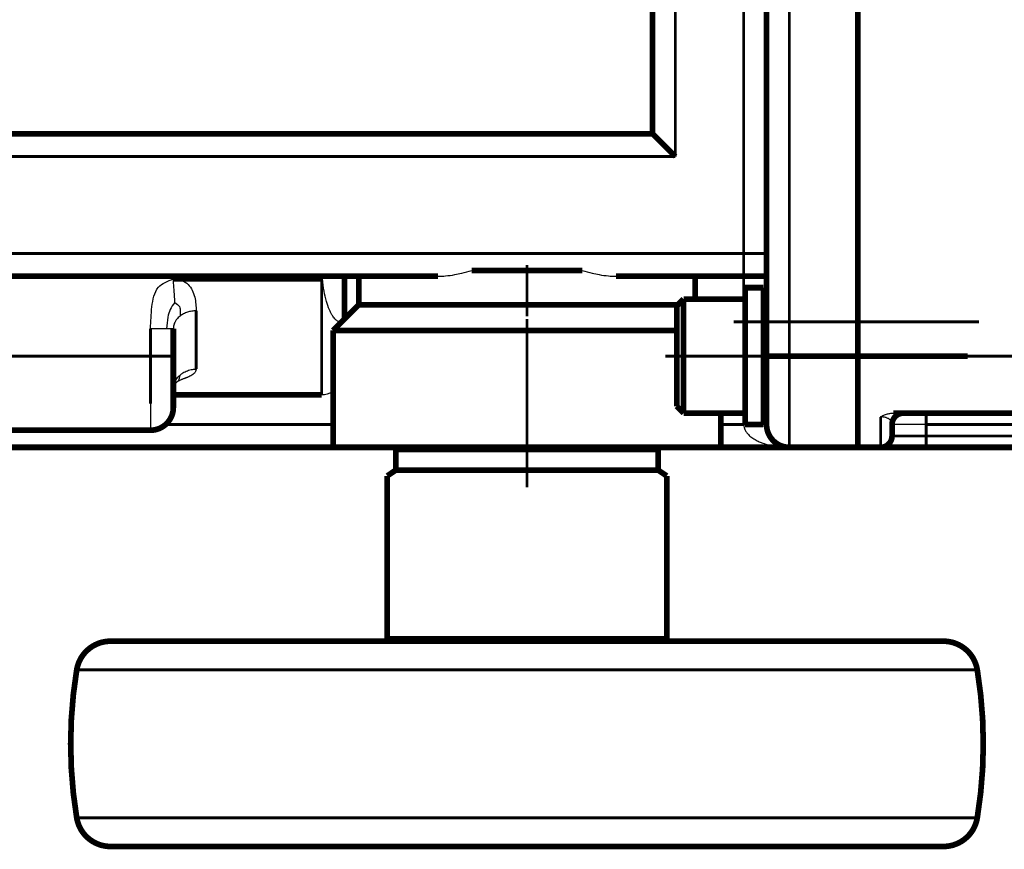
# Model space of a CAD drawing. Header units: inches. Extents: x -736 to 556, y -285 to 278.
# Tile 7 of 26: x -258 to -172, y -278 to -205. Entities that reach past the tile are written whole.
import ezdxf

# ---------------------------------------------------------------- set-up
doc = ezdxf.new("R2010")
doc.units = ezdxf.units.IN
doc.linetypes.add('DOT_CENTER', pattern=[14, 12, -1, 0, -1])
doc.layers.add('1', color=7, linetype='Continuous')

# ---------------------------------------------------------------- blocks, each defined once
blk = doc.blocks.new('1400040010_020_030_040_Ritzelverstellwelle__131', base_point=(-218.749, -260.248))
at = {"color": 7, "linetype": 'Continuous', "const_width": 0.5}
for points in [[(-213.999, -244.998), (-216.099, -244.998)], [(-211.899, -244.998), (-213.999, -244.998)], [(-209.499, -259.998), (-218.499, -259.998)]]:
    blk.add_lwpolyline(points, dxfattribs=at)
blk = doc.blocks.new('1400040050_04_Deckel__132', base_point=(-231.249, -243.248))
at = {"color": 7, "linetype": 'Continuous', "const_width": 0.5}
for points in [[(-228.749, -230.498), (-228.749, -227.998)], [(-213.999, -227.498), (-218.845, -227.498)], [(-209.153, -227.498), (-213.999, -227.498)], [(-199.249, -229.998), (-199.249, -227.998)], [(-228.749, -230.498), (-230.999, -232.748)], [(-213.999, -230.498), (-228.749, -230.498)], [(-200.774, -230.498), (-213.999, -230.498)], [(-213.999, -232.748), (-230.999, -232.748)], [(-230.999, -242.998), (-230.999, -232.748)], [(-200.874, -232.748), (-213.999, -232.748)], [(-196.999, -242.998), (-196.999, -239.998)], [(-229.999, -242.998), (-230.999, -242.998)], [(-229.989, -242.998), (-229.999, -242.998)], [(-222.999, -242.998), (-229.989, -242.998)], [(-218.999, -242.998), (-222.999, -242.998)], [(-213.999, -242.998), (-218.999, -242.998)], [(-208.999, -242.998), (-213.999, -242.998)], [(-204.999, -242.998), (-208.999, -242.998)], [(-196.999, -242.998), (-204.999, -242.998)]]:
    blk.add_lwpolyline(points, dxfattribs=at)
at = {"layer": '1', "color": 30, "linetype": 'DOT_CENTER', "const_width": 0.25}
blk.add_lwpolyline([(-213.999, -231.498), (-213.999, -226.998)], dxfattribs=at)
blk = doc.blocks.new('1935101005_elesa_speichenhandrad_gn_522_80_k10_a_2_03__133', base_point=(-254.249, -278.248))
at = {"color": 7, "linetype": 'Continuous', "const_width": 0.5}
for points in [[(-222.999, -243.198), (-225.499, -243.198)], [(-225.499, -244.998), (-225.499, -243.198)], [(-222.999, -243.198), (-222.999, -242.998)], [(-218.999, -242.998), (-222.999, -242.998)], [(-204.999, -243.198), (-222.999, -243.198)], [(-213.999, -242.998), (-218.999, -242.998)], [(-208.999, -242.998), (-213.999, -242.998)], [(-204.999, -242.998), (-208.999, -242.998)], [(-204.999, -243.198), (-204.999, -242.998)], [(-202.499, -243.198), (-204.999, -243.198)], [(-202.499, -244.998), (-202.499, -243.198)], [(-225.499, -244.998), (-226.248, -245.503)], [(-216.099, -244.998), (-225.499, -244.998)], [(-213.999, -244.998), (-216.099, -244.998)], [(-211.899, -244.998), (-213.999, -244.998)], [(-202.499, -244.998), (-211.899, -244.998)], [(-202.499, -244.998), (-201.75, -245.503)], [(-226.248, -245.503), (-226.248, -259.656)], [(-201.75, -259.656), (-201.75, -245.503)], [(-226.248, -259.998), (-250.509, -259.998)], [(-226.248, -259.998), (-226.248, -259.656)], [(-218.499, -259.998), (-226.248, -259.998)], [(-209.499, -259.998), (-218.499, -259.998)], [(-201.75, -259.998), (-209.499, -259.998)], [(-201.75, -259.656), (-201.75, -259.998)], [(-177.489, -259.998), (-201.75, -259.998)], [(-177.489, -277.998), (-250.509, -277.998)]]:
    blk.add_lwpolyline(points, dxfattribs=at)
for points in [[(-250.509, -259.998, 0.367273), (-253.469, -262.511, 0.367273)], [(-174.528, -262.511, 0.367273), (-177.489, -259.998, 0.367273)], [(-253.469, -262.511, 0.040743), (-253.999, -268.998, 0.040743)], [(-173.999, -268.998, 0.040743), (-174.528, -262.511, 0.040743)], [(-253.999, -268.998, 0.040743), (-253.469, -275.484, 0.040743)], [(-174.528, -275.484, 0.040743), (-173.999, -268.998, 0.040743)], [(-253.469, -275.484, 0.367273), (-250.509, -277.998, 0.367273)], [(-177.489, -277.998, 0.367273), (-174.528, -275.484, 0.367273)]]:
    blk.add_lwpolyline(points, format="xyb", dxfattribs=at)
at = {"color": 124, "linetype": 'Continuous', "const_width": 0.25}
for points in [[(-201.75, -259.656), (-226.248, -259.656)], [(-174.528, -262.511), (-253.469, -262.511)], [(-174.528, -275.484), (-253.469, -275.484)]]:
    blk.add_lwpolyline(points, dxfattribs=at)
at = {"layer": '1', "color": 30, "linetype": 'DOT_CENTER', "const_width": 0.25}
blk.add_lwpolyline([(-213.999, -246.503), (-213.999, -231.748)], dxfattribs=at)
blk = doc.blocks.new('1935101005_elesa_speichenhandrad_gn_522_80_k10_a_2_03__134', base_point=(-254.249, -278.248))
blk.add_blockref('1935101005_elesa_speichenhandrad_gn_522_80_k10_a_2_03__133', (-254.249, -278.248))
blk = doc.blocks.new('1402040010_R4_Handradverstellung_3__135', base_point=(-254.249, -278.248))
for name, p in [('1400040050_04_Deckel__132', (-231.249, -243.248)), ('1935101005_elesa_speichenhandrad_gn_522_80_k10_a_2_03__134', (-254.249, -278.248)), ('1400040010_020_030_040_Ritzelverstellwelle__131', (-218.749, -260.248))]:
    blk.add_blockref(name, p)
blk = doc.blocks.new('Schraube_M_6x20_DIN_912_4_2__147', base_point=(-201.124, -240.248))
at = {"color": 7, "linetype": 'Continuous', "const_width": 0.5}
for points in [[(-194.874, -228.998), (-194.874, -229.998)], [(-194.874, -228.998), (-193.274, -228.998)], [(-200.874, -230.598), (-200.874, -230.821)], [(-200.274, -229.998), (-200.274, -230.252)], [(-200.274, -230.252), (-200.274, -239.998)], [(-194.874, -229.998), (-194.874, -230.252)], [(-194.874, -230.252), (-194.874, -231.998)], [(-200.874, -230.821), (-200.874, -239.398)], [(-194.874, -231.998), (-194.874, -234.998)], [(-194.874, -234.998), (-194.874, -236.998)], [(-192.999, -234.998), (-190.999, -234.998)], [(-184.999, -234.998), (-190.999, -234.998)], [(-184.999, -234.998), (-175.374, -234.998)]]:
    blk.add_lwpolyline(points, dxfattribs=at)
at = {"layer": '1', "color": 30, "linetype": 'DOT_CENTER', "const_width": 0.25}
blk.add_lwpolyline([(-195.874, -231.998), (-174.374, -231.998)], dxfattribs=at)
blk = doc.blocks.new('Schraube_M_6x20_DIN_912_3_2__148', base_point=(-201.124, -240.248))
at = {"color": 7, "linetype": 'Continuous', "const_width": 0.5}
for points in [[(-200.874, -230.598), (-200.274, -229.998)], [(-200.874, -230.598), (-200.874, -230.821)], [(-200.274, -229.998), (-194.874, -229.998)], [(-200.274, -229.998), (-200.274, -230.252)], [(-200.274, -230.252), (-200.274, -239.998)], [(-194.874, -229.998), (-194.874, -230.252)], [(-194.874, -230.252), (-194.874, -231.998)], [(-200.874, -230.821), (-200.874, -239.398)], [(-194.874, -231.998), (-194.874, -234.998)], [(-193.274, -231.998), (-192.999, -231.998)], [(-194.874, -234.998), (-194.874, -236.998)], [(-194.874, -236.998), (-194.874, -237.998)], [(-194.874, -237.998), (-194.874, -239.998)], [(-193.274, -237.998), (-192.999, -237.998)], [(-200.874, -239.398), (-200.274, -239.998)], [(-200.274, -239.998), (-194.874, -239.998)]]:
    blk.add_lwpolyline(points, dxfattribs=at)
at = {"layer": '1', "color": 2, "linetype": 'Continuous', "const_width": 0.25}
for points in [[(-193.274, -232.498), (-192.999, -232.498)], [(-193.274, -237.498), (-192.999, -237.498)]]:
    blk.add_lwpolyline(points, dxfattribs=at)
blk = doc.blocks.new('1933100008_Schnor_Scheibe_A_6_4_3_2__149', base_point=(-195.124, -241.248))
at = {"color": 7, "linetype": 'Continuous', "const_width": 0.5}
for points in [[(-194.874, -228.998), (-194.874, -229.998)], [(-194.874, -228.998), (-193.274, -228.998)], [(-193.274, -228.998), (-193.274, -237.998)], [(-194.874, -229.998), (-194.874, -230.252)], [(-194.874, -230.252), (-194.874, -231.998)], [(-194.874, -231.998), (-194.874, -234.998)], [(-194.874, -234.998), (-194.874, -236.998)], [(-194.874, -236.998), (-194.874, -237.998)], [(-194.874, -237.998), (-194.874, -239.998)], [(-193.274, -237.998), (-193.274, -240.998)], [(-194.874, -239.998), (-194.874, -240.998)], [(-193.274, -240.998), (-194.874, -240.998)]]:
    blk.add_lwpolyline(points, dxfattribs=at)
at = {"layer": '1', "color": 30, "linetype": 'DOT_CENTER', "const_width": 0.25}
blk.add_lwpolyline([(-191.999, -234.998), (-201.874, -234.998)], dxfattribs=at)
blk = doc.blocks.new('1933100008_Schnor_Scheibe_A_6_4_4_2__150', base_point=(-195.124, -238.248))
at = {"color": 124, "linetype": 'Continuous', "const_width": 0.25}
blk.add_lwpolyline([(-194.874, -225.998), (-193.274, -225.998)], dxfattribs=at)
at = {"color": 7, "linetype": 'Continuous', "const_width": 0.5}
for points in [[(-194.874, -228.998), (-194.874, -229.998)], [(-193.274, -228.998), (-193.274, -237.998)], [(-194.874, -229.998), (-194.874, -230.252)], [(-194.874, -230.252), (-194.874, -231.998)], [(-194.874, -231.998), (-194.874, -234.998)], [(-194.874, -234.998), (-194.874, -236.998)], [(-194.874, -236.998), (-194.874, -237.998)]]:
    blk.add_lwpolyline(points, dxfattribs=at)
blk = doc.blocks.new('1400001020_04_R4_Gehäuse_Abtrieb_B3_mit_Naben__158', base_point=(-265.249, -243.248))
at = {"color": 124, "linetype": 'Continuous', "const_width": 0.25}
for points in [[(-190.999, -140.998), (-190.999, -234.998)], [(-194.999, -225.998), (-194.999, -149.998)], [(-200.999, -217.498), (-200.999, -158.498)], [(-264.999, -217.498), (-200.999, -217.498)], [(-264.999, -225.998), (-194.999, -225.998)], [(-194.999, -227.998), (-194.999, -225.998)], [(-194.999, -225.998), (-194.874, -225.998)], [(-194.874, -225.998), (-193.274, -225.998)], [(-193.274, -225.998), (-192.999, -225.998)], [(-231.999, -228.231), (-231.999, -238.406)], [(-194.999, -229.998), (-194.999, -227.998)], [(-242.999, -231.028), (-242.999, -236.143)], [(-246.999, -232.593), (-246.999, -234.998)], [(-246.999, -234.998), (-264.999, -234.998)], [(-246.999, -234.998), (-246.999, -239.182)], [(-246.999, -234.998), (-244.999, -234.998)], [(-190.999, -234.998), (-190.999, -242.998)], [(-194.999, -240.998), (-194.999, -239.998)], [(-230.999, -240.998), (-245.676, -240.998)], [(-194.999, -240.998), (-196.999, -240.998)]]:
    blk.add_lwpolyline(points, dxfattribs=at)
at = {"color": 7, "linetype": 'Continuous', "const_width": 0.5}
for points in [[(-192.999, -225.998), (-192.999, -149.998)], [(-202.999, -215.498), (-202.999, -160.498)], [(-184.999, -187.998), (-184.999, -225.998)], [(-202.999, -215.498), (-264.999, -215.498)], [(-202.999, -215.498), (-200.999, -217.498)], [(-192.999, -227.998), (-192.999, -225.998)], [(-184.999, -225.998), (-184.999, -234.998)], [(-264.999, -227.998), (-231.928, -227.998)], [(-229.999, -227.998), (-231.928, -227.998)], [(-231.928, -228.23), (-231.928, -227.998)], [(-229.999, -231.091), (-229.999, -227.998)], [(-229.999, -227.998), (-228.749, -227.998)], [(-228.749, -227.998), (-227.999, -227.998)], [(-227.999, -227.998), (-221.789, -227.998)], [(-213.999, -227.498), (-218.845, -227.498)], [(-209.153, -227.498), (-213.999, -227.498)], [(-206.208, -227.998), (-199.249, -227.998)], [(-199.249, -227.998), (-194.999, -227.998)], [(-194.999, -227.998), (-192.999, -227.998)], [(-192.999, -234.998), (-192.999, -227.998)], [(-231.999, -228.231), (-244.999, -228.231)], [(-229.999, -231.091), (-229.999, -231.748)], [(-244.999, -232.593), (-244.999, -234.998)], [(-244.999, -234.998), (-244.999, -237.894)], [(-192.999, -234.998), (-192.999, -240.998)], [(-192.999, -234.998), (-190.999, -234.998)], [(-184.999, -234.998), (-190.999, -234.998)], [(-184.999, -234.998), (-184.999, -236.998)], [(-184.999, -236.998), (-184.999, -242.998)], [(-244.999, -237.894), (-244.999, -239.498)], [(-244.999, -238.406), (-231.999, -238.406)], [(-193.274, -240.998), (-194.874, -240.998)], [(-246.999, -241.498), (-264.999, -241.498)], [(-230.999, -242.998), (-264.999, -242.998)], [(-229.999, -242.998), (-230.999, -242.998)], [(-229.989, -242.998), (-229.999, -242.998)], [(-222.999, -242.998), (-229.989, -242.998)], [(-218.999, -242.998), (-222.999, -242.998)], [(-213.999, -242.998), (-218.999, -242.998)], [(-208.999, -242.998), (-213.999, -242.998)], [(-204.999, -242.998), (-208.999, -242.998)], [(-196.999, -242.998), (-204.999, -242.998)], [(-190.999, -242.998), (-196.999, -242.998)], [(-184.999, -242.998), (-190.999, -242.998)]]:
    blk.add_lwpolyline(points, dxfattribs=at)
for points in [[(-246.999, -241.498, 0.414214), (-244.999, -239.498, 0.414214)], [(-192.999, -240.998, 0.414214), (-190.999, -242.998, 0.414214)]]:
    blk.add_lwpolyline(points, format="xyb", dxfattribs=at)
at = {"color": 7, "linetype": 'Continuous'}
for points, knots in [([(-221.789, -227.998), (-221.569, -227.991), (-221.083, -227.975), (-220.392, -227.87), (-219.629, -227.714), (-219.136, -227.578), (-218.845, -227.498)], [0, 0, 0, 0, 0.65931, 1.460332, 2.091005, 2.995009, 2.995009, 2.995009, 2.995009]), ([(-209.153, -227.498), (-208.862, -227.578), (-208.369, -227.714), (-207.606, -227.87), (-206.915, -227.975), (-206.428, -227.991), (-206.208, -227.998)], [0, 0, 0, 0, 0.904004, 1.534677, 2.335699, 2.995009, 2.995009, 2.995009, 2.995009]), ([(-246.999, -232.593), (-246.975, -231.966), (-246.93, -230.754), (-246.586, -228.842), (-245.495, -228.422), (-244.999, -228.231)], [0, 0, 0, 0, 1.924376, 3.721831, 5.222782, 5.222782, 5.222782, 5.222782]), ([(-244.999, -228.231), (-244.74, -228.253), (-244.263, -228.292), (-243.677, -228.687), (-243.315, -229.221), (-243.112, -229.821), (-243.013, -230.43), (-243.003, -230.834), (-242.999, -231.028)], [0, 0, 0, 0, 0.767662, 1.414667, 2.038675, 2.672564, 3.300421, 3.883375, 3.883375, 3.883375, 3.883375]), ([(-231.928, -228.23), (-231.934, -228.23), (-231.945, -228.23), (-231.963, -228.231), (-231.981, -228.231), (-231.993, -228.231), (-231.999, -228.231)], [0, 0, 0, 0, 0.01782201, 0.03564048, 0.05346119, 0.07127987, 0.07127987, 0.07127987, 0.07127987]), ([(-229.999, -231.091), (-229.999, -231.137), (-230.001, -231.222), (-230.01, -231.351), (-230.027, -231.47), (-230.055, -231.6), (-230.095, -231.719), (-230.156, -231.831), (-230.229, -231.913), (-230.316, -231.962), (-230.414, -231.981), (-230.542, -231.959), (-230.663, -231.889), (-230.793, -231.782), (-230.939, -231.617), (-231.13, -231.328), (-231.363, -230.849), (-231.598, -230.158), (-231.807, -229.253), (-231.885, -228.588), (-231.928, -228.23)], [0, 0, 0, 0, 0.136265, 0.255199, 0.388723, 0.497322, 0.653748, 0.763379, 0.877872, 0.979678, 1.054528, 1.175355, 1.35909, 1.466126, 1.680541, 2.01811, 2.501402, 3.273854, 4.201712, 5.28278, 5.28278, 5.28278, 5.28278]), ([(-242.999, -236.143), (-243.01, -236.213), (-243.035, -236.363), (-243.188, -236.535), (-243.413, -236.708), (-243.601, -236.791), (-243.723, -236.844)], [0, 0, 0, 0, 0.208275, 0.447942, 0.66293, 1.060535, 1.060535, 1.060535, 1.060535]), ([(-244.675, -237.263), (-244.688, -237.273), (-244.712, -237.292), (-244.745, -237.317), (-244.772, -237.338), (-244.8, -237.361), (-244.83, -237.387), (-244.868, -237.423), (-244.906, -237.472), (-244.938, -237.538), (-244.963, -237.612), (-244.982, -237.697), (-244.995, -237.787), (-244.997, -237.851), (-244.999, -237.879)], [0, 0, 0, 0, 0.0477823, 0.0931383, 0.1235336, 0.1519257, 0.2004968, 0.2422496, 0.3087044, 0.3856628, 0.4623452, 0.540843, 0.6470956, 0.7328308, 0.7328308, 0.7328308, 0.7328308]), ([(-243.723, -236.844), (-243.726, -236.846), (-243.733, -236.848), (-243.758, -236.858), (-243.797, -236.873), (-243.847, -236.893), (-243.895, -236.912), (-243.948, -236.933), (-244.01, -236.957), (-244.091, -236.989), (-244.184, -237.025), (-244.278, -237.063), (-244.369, -237.099), (-244.456, -237.137), (-244.529, -237.172), (-244.581, -237.2), (-244.615, -237.221), (-244.646, -237.241), (-244.665, -237.255), (-244.675, -237.263)], [0, 0, 0, 0, 0.010471, 0.020982, 0.081593, 0.133645, 0.183516, 0.237586, 0.302234, 0.383839, 0.499254, 0.600316, 0.69008, 0.791968, 0.884241, 0.932079, 0.971371, 1.003363, 1.042395, 1.042395, 1.042395, 1.042395]), ([(-244.999, -237.894), (-244.999, -237.892), (-244.999, -237.887), (-244.999, -237.882), (-244.999, -237.879)], [0, 0, 0, 0, 0.00754795, 0.01506883, 0.01506883, 0.01506883, 0.01506883]), ([(-230.999, -238.114), (-231.032, -238.134), (-231.098, -238.174), (-231.268, -238.26), (-231.562, -238.373), (-231.837, -238.394), (-231.999, -238.406)], [0, 0, 0, 0, 0.116583, 0.23289, 0.568556, 1.053928, 1.053928, 1.053928, 1.053928])]:
    blk.add_open_spline(points, degree=3, knots=knots, dxfattribs=at)
at = {"color": 124, "linetype": 'Continuous'}
for points, knots in [([(-244.86, -230.311), (-244.871, -230.094), (-244.889, -229.703), (-244.933, -229.139), (-244.981, -228.664), (-244.994, -228.361), (-244.999, -228.231)], [0, 0, 0, 0, 0.651876, 1.175126, 1.696417, 2.084622, 2.084622, 2.084622, 2.084622]), ([(-244.86, -230.311), (-245.019, -230.502), (-245.329, -230.878), (-245.502, -231.694), (-245.554, -232.26), (-245.585, -232.593)], [0, 0, 0, 0, 0.73395, 1.440016, 2.446737, 2.446737, 2.446737, 2.446737]), ([(-244.86, -230.311), (-244.7, -230.408), (-244.405, -230.587), (-244.381, -231.081), (-244.403, -231.356), (-244.413, -231.487)], [0, 0, 0, 0, 0.525888, 0.966371, 1.365377, 1.365377, 1.365377, 1.365377]), ([(-242.999, -231.028), (-243.129, -231.034), (-243.389, -231.045), (-243.763, -231.138), (-244.113, -231.278), (-244.314, -231.418), (-244.413, -231.487)], [0, 0, 0, 0, 0.391361, 0.776945, 1.151731, 1.511904, 1.511904, 1.511904, 1.511904]), ([(-244.413, -231.487), (-244.514, -231.576), (-244.683, -231.726), (-244.862, -232.004), (-244.976, -232.282), (-244.991, -232.49), (-244.999, -232.593)], [0, 0, 0, 0, 0.403272, 0.671184, 0.985984, 1.293689, 1.293689, 1.293689, 1.293689]), ([(-245.585, -232.593), (-245.686, -232.593), (-245.902, -232.593), (-246.243, -232.593), (-246.614, -232.593), (-246.869, -232.593), (-246.999, -232.593)], [0, 0, 0, 0, 0.303073, 0.648847, 1.024033, 1.414214, 1.414214, 1.414214, 1.414214]), ([(-244.999, -232.593), (-245.024, -232.593), (-245.075, -232.593), (-245.187, -232.593), (-245.357, -232.593), (-245.502, -232.593), (-245.585, -232.593)], [0, 0, 0, 0, 0.0761205, 0.152241, 0.3370609, 0.5857865, 0.5857865, 0.5857865, 0.5857865]), ([(-244.413, -236.656), (-244.333, -236.593), (-244.136, -236.436), (-243.766, -236.262), (-243.367, -236.159), (-243.106, -236.148), (-242.999, -236.143)], [0, 0, 0, 0, 0.305964, 0.754836, 1.212314, 1.534556, 1.534556, 1.534556, 1.534556]), ([(-244.999, -237.879), (-244.988, -237.747), (-244.969, -237.521), (-244.844, -237.198), (-244.672, -236.909), (-244.5, -236.741), (-244.413, -236.656)], [0, 0, 0, 0, 0.395567, 0.676181, 1.030842, 1.394491, 1.394491, 1.394491, 1.394491]), ([(-244.675, -237.263), (-244.622, -237.219), (-244.518, -237.132), (-244.436, -236.911), (-244.422, -236.751), (-244.413, -236.656)], [0, 0, 0, 0, 0.2046271, 0.3994489, 0.6856728, 0.6856728, 0.6856728, 0.6856728]), ([(-246.999, -239.182), (-246.999, -239.507), (-246.999, -240.077), (-246.999, -240.747), (-246.999, -241.194), (-246.999, -241.396), (-246.999, -241.498)], [0, 0, 0, 0, 0.976327, 1.708688, 2.01243, 2.316173, 2.316173, 2.316173, 2.316173]), ([(-194.874, -240.998), (-194.895, -240.998), (-194.936, -240.998), (-194.978, -240.998), (-194.999, -240.998)], [0, 0, 0, 0, 0.0623305, 0.1247988, 0.1247988, 0.1247988, 0.1247988]), ([(-194.999, -240.998), (-194.998, -241.026), (-194.997, -241.078), (-194.982, -241.199), (-194.934, -241.383), (-194.818, -241.609), (-194.631, -241.848), (-194.365, -242.092), (-194.021, -242.318), (-193.66, -242.496), (-193.261, -242.654), (-192.82, -242.786), (-192.331, -242.889), (-191.886, -242.952), (-191.509, -242.984), (-191.221, -242.997), (-191.06, -242.997), (-190.999, -242.998)], [0, 0, 0, 0, 0.083438, 0.157061, 0.365277, 0.650223, 0.91295, 1.271154, 1.728155, 2.143092, 2.476481, 3.015433, 3.52067, 3.975483, 4.360975, 4.656762, 4.841435, 4.841435, 4.841435, 4.841435]), ([(-192.999, -240.998), (-193.022, -240.998), (-193.069, -240.998), (-193.137, -240.998), (-193.205, -240.998), (-193.25, -240.998), (-193.274, -240.998)], [0, 0, 0, 0, 0.0702117, 0.1404234, 0.202579, 0.2752012, 0.2752012, 0.2752012, 0.2752012])]:
    blk.add_open_spline(points, degree=3, knots=knots, dxfattribs=at)
blk = doc.blocks.new('1402001010_R4_Grundeinheit_B3_3__159', base_point=(-305.249, -243.248))
for name, p in [('1400001020_04_R4_Gehäuse_Abtrieb_B3_mit_Naben__158', (-265.249, -243.248)), ('1933100008_Schnor_Scheibe_A_6_4_4_2__150', (-195.124, -238.248)), ('1933100008_Schnor_Scheibe_A_6_4_3_2__149', (-195.124, -241.248)), ('Schraube_M_6x20_DIN_912_4_2__147', (-201.124, -240.248)), ('Schraube_M_6x20_DIN_912_3_2__148', (-201.124, -240.248))]:
    blk.add_blockref(name, p)
blk = doc.blocks.new('1400011010_05_R41_Gehäuse_B3_B14_B5__163', base_point=(-185.249, -243.248))
at = {"color": 7, "linetype": 'Continuous', "const_width": 0.5}
for points in [[(-182.999, -132.998), (-184.999, -132.998)], [(-184.999, -138.998), (-184.999, -132.998)], [(-179.009, -132.998), (-182.999, -132.998)], [(-157.989, -132.998), (-179.009, -132.998)], [(-157.989, -132.998), (-156.999, -132.998)], [(-181.999, -134.998), (-181.999, -133.998)], [(-155.999, -134.998), (-155.999, -133.998)], [(-155.999, -134.998), (-155.999, -135.498)], [(-155.999, -135.498), (-155.999, -135.998)], [(-180.999, -135.998), (-181.884, -135.998)], [(-179.009, -135.998), (-180.999, -135.998)], [(-157.989, -135.998), (-179.009, -135.998)], [(-155.999, -135.998), (-157.989, -135.998)], [(-155.999, -135.998), (-155.999, -137.498)], [(-155.999, -137.498), (-155.999, -140.998)], [(-184.999, -140.998), (-184.999, -138.998)], [(-184.999, -140.998), (-175.374, -140.998)], [(-184.999, -140.998), (-184.999, -149.998)], [(-155.999, -140.998), (-155.999, -141.755)], [(-155.999, -141.755), (-155.999, -143.876)], [(-155.999, -143.876), (-155.999, -144.455)], [(-155.999, -144.455), (-154.499, -144.455)], [(-155.999, -144.455), (-155.999, -161.412)], [(-154.499, -144.455), (-154.499, -144.998)], [(-154.499, -144.998), (-154.499, -230.998)], [(-154.499, -144.998), (-142.999, -144.998)], [(-142.999, -144.998), (-142.999, -158.998)], [(-184.999, -149.998), (-184.999, -187.998)], [(-142.999, -158.998), (-138.999, -158.998)], [(-142.999, -158.998), (-142.999, -216.998)], [(-137.999, -159.998), (-138.999, -158.998)], [(-138.999, -158.998), (-138.999, -216.998)], [(-137.999, -159.998), (-132.999, -159.998)], [(-137.999, -159.998), (-137.999, -215.998)], [(-132.999, -159.998), (-132.999, -179.498)], [(-155.999, -161.998), (-155.999, -161.412)], [(-155.999, -213.998), (-155.999, -161.998)], [(-132.999, -179.498), (-132.999, -196.498)], [(-184.999, -187.998), (-184.999, -225.998)], [(-132.999, -196.498), (-132.999, -215.998)], [(-155.999, -213.998), (-155.999, -214.583)], [(-155.999, -231.541), (-155.999, -214.583)], [(-137.999, -215.998), (-138.999, -216.998)], [(-137.999, -215.998), (-132.999, -215.998)], [(-142.999, -216.998), (-142.999, -230.998)], [(-142.999, -216.998), (-138.999, -216.998)], [(-184.999, -225.998), (-184.999, -234.998)], [(-155.999, -232.119), (-155.999, -231.541)], [(-155.999, -231.541), (-154.499, -231.541)], [(-154.499, -230.998), (-154.499, -231.541)], [(-154.499, -230.998), (-142.999, -230.998)], [(-155.999, -232.119), (-155.999, -234.24)], [(-184.999, -234.998), (-184.999, -236.998)], [(-184.999, -234.998), (-175.374, -234.998)], [(-155.999, -234.24), (-155.999, -234.998)], [(-155.999, -234.998), (-155.999, -238.498)], [(-184.999, -236.998), (-184.999, -242.998)], [(-155.999, -238.498), (-155.999, -239.998)], [(-181.884, -239.998), (-180.999, -239.998)], [(-180.999, -239.998), (-179.009, -239.998)], [(-179.009, -239.998), (-157.989, -239.998)], [(-157.989, -239.998), (-155.999, -239.998)], [(-155.999, -239.998), (-155.999, -240.498)], [(-181.999, -240.998), (-181.999, -241.998)], [(-155.999, -240.498), (-155.999, -240.998)], [(-155.999, -241.998), (-155.999, -240.998)], [(-184.999, -242.998), (-182.999, -242.998)], [(-179.009, -242.998), (-182.999, -242.998)], [(-179.009, -242.998), (-157.989, -242.998)], [(-157.989, -242.998), (-156.999, -242.998)]]:
    blk.add_lwpolyline(points, dxfattribs=at)
for points in [[(-181.999, -133.998, 0.414214), (-182.999, -132.998, 0.414214)], [(-155.999, -133.998, 0.414214), (-156.999, -132.998, 0.414214)], [(-181.999, -134.998, 0.414214), (-180.999, -135.998, 0.414214)], [(-180.999, -239.998, 0.414214), (-181.999, -240.998, 0.414214)], [(-182.999, -242.998, 0.414214), (-181.999, -241.998, 0.414214)], [(-156.999, -242.998, 0.414214), (-155.999, -241.998, 0.414214)]]:
    blk.add_lwpolyline(points, format="xyb", dxfattribs=at)
at = {"color": 124, "linetype": 'Continuous', "const_width": 0.25}
for points in [[(-182.999, -135.664), (-182.999, -132.998)], [(-179.009, -133.998), (-179.009, -132.998)], [(-157.989, -132.998), (-157.989, -133.998)], [(-179.009, -133.998), (-181.999, -133.998)], [(-157.989, -133.998), (-179.009, -133.998)], [(-179.009, -134.998), (-179.009, -133.998)], [(-157.989, -134.998), (-157.989, -133.998)], [(-157.989, -133.998), (-155.999, -133.998)], [(-157.989, -134.998), (-179.009, -134.998)], [(-179.009, -134.998), (-179.009, -135.998)], [(-175.374, -140.998), (-155.999, -140.998)], [(-175.374, -234.998), (-155.999, -234.998)], [(-179.009, -239.998), (-179.009, -240.998)], [(-157.989, -240.998), (-157.989, -239.998)], [(-182.999, -240.331), (-182.999, -242.998)], [(-157.989, -240.998), (-179.009, -240.998)], [(-179.009, -241.998), (-179.009, -240.998)], [(-157.989, -241.998), (-157.989, -240.998)], [(-179.009, -241.998), (-181.999, -241.998)], [(-179.009, -241.998), (-157.989, -241.998)], [(-179.009, -242.998), (-179.009, -241.998)], [(-157.989, -241.998), (-157.989, -242.998)], [(-157.989, -241.998), (-155.999, -241.998)]]:
    blk.add_lwpolyline(points, dxfattribs=at)
at = {"color": 124, "linetype": 'Continuous'}
for points, knots in [([(-182.999, -135.664), (-182.994, -135.664), (-182.985, -135.664), (-182.941, -135.664), (-182.872, -135.661), (-182.785, -135.653), (-182.69, -135.64), (-182.586, -135.619), (-182.47, -135.585), (-182.368, -135.544), (-182.283, -135.499), (-182.218, -135.453), (-182.159, -135.403), (-182.107, -135.345), (-182.063, -135.276), (-182.028, -135.198), (-182.004, -135.106), (-182.001, -135.036), (-181.999, -134.998)], [0, 0, 0, 0, 0.013958, 0.02787, 0.132516, 0.220772, 0.290731, 0.419263, 0.536914, 0.652331, 0.748441, 0.827185, 0.889793, 0.978964, 1.06064, 1.136717, 1.231786, 1.345982, 1.345982, 1.345982, 1.345982]), ([(-179.009, -134.998), (-179.203, -134.998), (-179.585, -134.998), (-180.139, -134.998), (-180.649, -134.998), (-181.096, -134.998), (-181.463, -134.998), (-181.717, -134.998), (-181.885, -134.998), (-181.961, -134.998), (-181.999, -134.998)], [0, 0, 0, 0, 0.58354, 1.144638, 1.661644, 2.114763, 2.486272, 2.762367, 2.876184, 2.99, 2.99, 2.99, 2.99]), ([(-157.989, -134.998), (-157.859, -134.998), (-157.605, -134.998), (-157.237, -134.998), (-156.897, -134.998), (-156.6, -134.998), (-156.355, -134.998), (-156.186, -134.998), (-156.083, -134.998), (-156.033, -134.998), (-156.008, -134.998), (-155.999, -134.998)], [0, 0, 0, 0, 0.38841, 0.761879, 1.105735, 1.407138, 1.654518, 1.838376, 1.916451, 1.961485, 1.99, 1.99, 1.99, 1.99]), ([(-157.989, -135.998), (-157.989, -135.986), (-157.989, -135.963), (-157.989, -135.908), (-157.989, -135.822), (-157.989, -135.695), (-157.989, -135.539), (-157.989, -135.366), (-157.989, -135.183), (-157.989, -135.06), (-157.989, -134.998)], [0, 0, 0, 0, 0.035106, 0.070212, 0.164184, 0.292893, 0.450991, 0.631905, 0.812634, 1, 1, 1, 1]), ([(-181.999, -240.998), (-182.001, -240.96), (-182.004, -240.89), (-182.028, -240.797), (-182.063, -240.72), (-182.107, -240.65), (-182.159, -240.592), (-182.218, -240.542), (-182.283, -240.497), (-182.368, -240.451), (-182.471, -240.41), (-182.586, -240.376), (-182.709, -240.352), (-182.838, -240.336), (-182.931, -240.332), (-182.985, -240.331), (-182.994, -240.331), (-182.999, -240.331)], [0, 0, 0, 0, 0.114204, 0.209274, 0.285359, 0.367038, 0.456211, 0.51882, 0.597566, 0.693681, 0.809105, 0.926742, 1.055274, 1.183363, 1.318104, 1.332062, 1.345952, 1.345952, 1.345952, 1.345952]), ([(-179.009, -240.998), (-179.203, -240.998), (-179.585, -240.998), (-180.138, -240.998), (-180.648, -240.998), (-181.096, -240.998), (-181.463, -240.998), (-181.717, -240.998), (-181.885, -240.998), (-181.961, -240.998), (-181.999, -240.998)], [0, 0, 0, 0, 0.583362, 1.144302, 1.660888, 2.113735, 2.485767, 2.762228, 2.876114, 2.99, 2.99, 2.99, 2.99]), ([(-157.989, -240.998), (-157.859, -240.998), (-157.605, -240.998), (-157.237, -240.998), (-156.897, -240.998), (-156.6, -240.998), (-156.355, -240.998), (-156.186, -240.998), (-156.083, -240.998), (-156.033, -240.998), (-156.008, -240.998), (-155.999, -240.998)], [0, 0, 0, 0, 0.38841, 0.761879, 1.105735, 1.407138, 1.654518, 1.838376, 1.916451, 1.961485, 1.99, 1.99, 1.99, 1.99])]:
    blk.add_open_spline(points, degree=3, knots=knots, dxfattribs=at)
at = {"color": 7, "linetype": 'Continuous'}
for points, knots in [([(-182.999, -135.664), (-182.934, -135.706), (-182.773, -135.81), (-182.514, -135.909), (-182.205, -135.983), (-182.002, -135.992), (-181.884, -135.998)], [0, 0, 0, 0, 0.230814, 0.574202, 0.825558, 1.180739, 1.180739, 1.180739, 1.180739]), ([(-182.999, -240.331), (-182.934, -240.289), (-182.773, -240.186), (-182.499, -240.081), (-182.189, -240.01), (-181.986, -240.002), (-181.884, -239.998)], [0, 0, 0, 0, 0.230828, 0.574202, 0.873658, 1.180778, 1.180778, 1.180778, 1.180778])]:
    blk.add_open_spline(points, degree=3, knots=knots, dxfattribs=at)
at = {"layer": '1', "color": 30, "linetype": 'DOT_CENTER', "const_width": 0.25}
blk.add_lwpolyline([(-156.999, -187.998), (-129.499, -187.998)], dxfattribs=at)
blk = doc.blocks.new('1402011010_05_R41_B3_2__166', base_point=(-185.249, -243.248))
blk.add_blockref('1400011010_05_R41_Gehäuse_B3_B14_B5__163', (-185.249, -243.248))
blk = doc.blocks.new('R41_B3_HV_Motor__167', base_point=(-554.749, -278.248))
for name, p in [('1402001010_R4_Grundeinheit_B3_3__159', (-305.249, -243.248)), ('1402011010_05_R41_B3_2__166', (-185.249, -243.248)), ('1402040010_R4_Handradverstellung_3__135', (-254.249, -278.248))]:
    blk.add_blockref(name, p)
blk = doc.blocks.new('Drfsicht1', base_point=(-327.499, -197.499))
blk.add_blockref('R41_B3_HV_Motor__167', (-554.749, -278.248))

msp = doc.modelspace()

# ---------------------------------------------------------------- block references
msp.add_blockref('Drfsicht1', (-327.499, -197.499))

doc.saveas('drawing.dxf')
